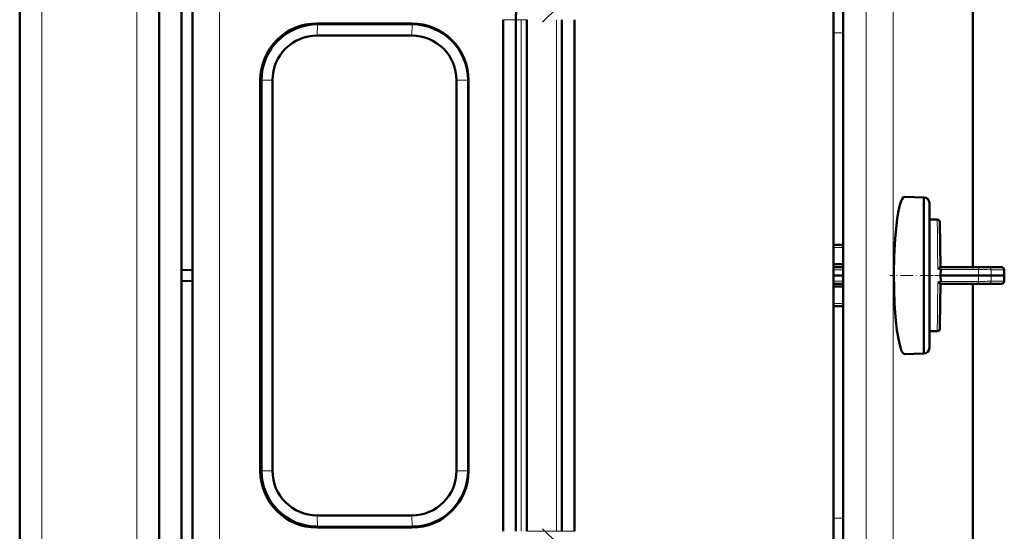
# Model space of a CAD drawing. Extents: x -1438 to 1837, y -1673 to 612.
# Tile 72 of 95: x 437 to 613, y 391 to 482. Entities that reach past the tile are written whole.
import ezdxf

# ---------------------------------------------------------------- set-up
doc = ezdxf.new("R2010")
doc.units = 0
doc.linetypes.add('DASHDOT', pattern=[18.5, 12, -3, 0.5, -3])

msp = doc.modelspace()

# ---------------------------------------------------------------- linework, layer by layer
at = {"color": 7, "linetype": 'DASHDOT', "lineweight": 18}
for p, q in [((440.79, -348.42), (440.79, 611.58)), ((457.79, -348.42), (457.79, 611.58)), ((572.39, 523.76), (530.6, 481.97)), ((572.39, 349.4), (530.6, 391.18))]:
    msp.add_line(p, q, dxfattribs=at)
at = {"color": 7, "lineweight": 50}
for p, q in [((436.79, -87.12), (436.79, 531.58)), ((465.79, 526.51), (465.79, 437.51)), ((607.79, 509.21), (607.79, 438.09)), ((584.5, 502.79), (584.5, 370.38)), ((461.79, 381.58), (461.79, 491.58)), ((467.79, 386.66), (467.79, 486.49)), ((582.79, 386.56), (582.79, 486.6)), ((523.49, 390.72), (523.49, 482.43)), ((525.79, 482.43), (525.79, 390.72)), ((527.79, 390.72), (527.79, 482.44)), ((527.79, 482.43), (527.79, 390.72)), ((534.04, 390.72), (534.04, 482.44)), ((536.33, 482.44), (536.33, 390.72)), ((490.13, 481.76), (507.12, 481.76)), ((507.19, 481.61), (490.19, 481.61)), ((490.14, 479.59), (507.14, 479.59)), ((479.95, 401.58), (479.95, 471.58)), ((480.17, 401.58), (480.17, 471.58)), ((482.13, 471.58), (482.13, 401.58)), ((515.14, 471.58), (515.14, 401.58)), ((517.22, 401.58), (517.22, 471.58)), ((517.31, 471.58), (517.31, 401.58)), ((595.51, 450.68), (598.97, 450.59)), ((598.97, 446.62), (598.97, 450.59)), ((599.97, 449.59), (599.97, 423.59)), ((599.97, 446.59), (599.97, 449.59)), ((598.97, 422.59), (598.97, 446.62)), ((601.36, 446.59), (599.97, 446.59)), ((601.99, 438.09), (601.86, 446.09)), ((584.5, 442.09), (582.79, 442.09)), ((584.5, 438.59), (582.79, 438.59)), ((582.79, 438.09), (584.5, 438.09)), ((601.79, 437.95), (601.91, 438.04)), ((608.75, 438.09), (601.99, 438.09)), ((608.75, 438.09), (610.54, 438.09)), ((612.85, 438.09), (610.54, 438.09)), ((465.79, 437.51), (467.79, 437.58)), ((465.79, 435.65), (465.79, 437.51)), ((584.5, 436.59), (582.79, 436.59)), ((602.01, 437.64), (601.99, 436.59)), ((608.79, 436.59), (601.99, 436.59)), ((602.01, 435.53), (601.99, 436.59)), ((611.03, 436.59), (608.79, 436.59)), ((611.03, 436.59), (613.38, 436.59)), ((613.41, 436.59), (613.38, 436.59)), ((465.79, 346.64), (465.79, 435.65)), ((465.79, 435.65), (467.79, 435.58)), ((582.79, 435.09), (584.5, 435.09)), ((584.5, 434.58), (582.79, 434.58)), ((601.99, 435.09), (601.87, 427.67)), ((608.75, 435.09), (601.99, 435.09)), ((607.79, 435.09), (607.79, 363.96)), ((608.75, 435.09), (610.54, 435.09)), ((612.85, 435.09), (610.54, 435.09)), ((612.85, 435.09), (612.88, 435.09)), ((584.5, 431.09), (582.79, 431.09)), ((601.87, 427.67), (601.86, 427.08)), ((599.97, 426.59), (601.36, 426.59)), ((599.97, 423.59), (599.97, 426.59)), ((595.48, 422.5), (595.51, 422.5)), ((598.97, 422.59), (595.51, 422.5)), ((507.14, 393.57), (490.14, 393.57)), ((507.12, 391.39), (490.13, 391.39)), ((490.19, 391.54), (507.19, 391.54))]:
    msp.add_line(p, q, dxfattribs=at)
at = {"color": 7, "lineweight": 18}
for p, q in [((440.79, -87.12), (440.79, 531.58)), ((457.79, -87.12), (457.79, 531.58)), ((593.5, 503.55), (593.5, 369.62)), ((588.63, 370.44), (588.63, 502.73)), ((472.66, 386.6), (472.66, 486.56)), ((525.79, 482.43), (523.49, 482.43)), ((525.79, 482.43), (526.76, 482.43)), ((526.76, 482.43), (526.76, 390.72)), ((527.79, 482.43), (526.76, 482.43)), ((533.07, 390.72), (533.07, 482.44)), ((490.19, 481.61), (490.13, 481.76)), ((490.14, 479.59), (490.19, 481.61)), ((507.19, 481.61), (507.12, 481.76)), ((507.19, 481.61), (507.14, 479.59)), ((584.5, 480.11), (582.79, 480.1)), ((480.17, 471.58), (479.95, 471.58)), ((480.17, 471.58), (482.13, 471.58)), ((517.22, 471.58), (515.14, 471.58)), ((517.31, 471.58), (517.22, 471.58)), ((601.4, 444.09), (601.36, 446.59)), ((601.44, 441.27), (601.4, 444.09)), ((582.79, 441.59), (584.5, 441.59)), ((601.45, 440.45), (601.44, 441.27)), ((601.48, 438.73), (601.45, 440.45)), ((601.49, 438.29), (601.48, 438.73)), ((601.5, 437.85), (601.49, 438.29)), ((582.79, 437.59), (584.5, 437.59)), ((608.79, 437.65), (602.01, 437.64)), ((611.03, 437.59), (613.34, 437.59)), ((582.79, 435.58), (584.5, 435.58)), ((601.49, 434.88), (601.48, 434.44)), ((601.5, 435.33), (601.49, 434.88)), ((608.79, 435.52), (602.01, 435.53)), ((611.03, 435.58), (613.34, 435.58)), ((601.48, 434.44), (601.44, 431.9)), ((582.79, 431.58), (584.5, 431.58)), ((601.44, 431.9), (601.4, 429.08)), ((601.4, 429.08), (601.36, 426.59)), ((480.17, 401.58), (479.95, 401.58)), ((482.13, 401.58), (480.17, 401.58)), ((517.22, 401.58), (515.14, 401.58)), ((517.22, 401.58), (517.31, 401.58)), ((490.19, 391.54), (490.14, 393.57)), ((507.14, 393.57), (507.19, 391.54)), ((582.79, 393.07), (584.5, 393.06)), ((490.19, 391.54), (490.13, 391.39)), ((507.19, 391.54), (507.12, 391.39)), ((533.07, 390.72), (527.79, 390.72)), ((533.07, 390.72), (534.04, 390.72)), ((536.33, 390.72), (534.04, 390.72))]:
    msp.add_line(p, q, dxfattribs=at)
at = {"color": 7, "linetype": 'DASHDOT', "lineweight": 18, "ltscale": 0.192111}
msp.add_line((600.61, 436.59), (592.92, 436.59), dxfattribs=at)
at = {"color": 7, "linetype": 'DASHDOT', "lineweight": 18, "ltscale": 0.061557}
msp.add_line((599.76, 436.59), (602.22, 436.59), dxfattribs=at)
at = {"color": 7, "linetype": 'DASHDOT', "lineweight": 18, "ltscale": 0.20449}
for p, q in [((609.47, 436.72), (601.29, 436.57)), ((609.47, 436.45), (601.29, 436.6))]:
    msp.add_line(p, q, dxfattribs=at)
at = {"color": 7, "lineweight": 50}
for points in [[(595.51, 450.68), (595.35, 450.63), (595.25, 450.54), (595.06, 450.26), (594.97, 450.07), (594.74, 449.45), (594.55, 448.71), (594.38, 447.87), (594.19, 446.71)], [(594.19, 446.71), (593.99, 444.99), (593.82, 443.13), (593.66, 440.04), (593.6, 436.79)], [(593.6, 436.79), (593.63, 434.1), (593.74, 431.45), (593.96, 428.48), (594.15, 426.75)], [(601.5, 437.85), (601.77, 437.78), (601.89, 437.74), (601.98, 437.69), (602.01, 437.66), (602.01, 437.64)], [(601.5, 435.33), (601.77, 435.39), (601.89, 435.43), (601.98, 435.48), (602.01, 435.52), (602.01, 435.53)], [(601.5, 435.33), (601.61, 435.32), (601.74, 435.25), (601.91, 435.13)], [(594.15, 426.75), (594.4, 425.2), (594.77, 423.64)], [(594.77, 423.64), (594.93, 423.18), (595.05, 422.93), (595.18, 422.72), (595.31, 422.57), (595.47, 422.5), (595.48, 422.5)]]:
    msp.add_lwpolyline(points, dxfattribs=at)
at = {"color": 7, "lineweight": 18}
for points in [[(608.79, 437.65), (608.77, 438.01), (608.76, 438.07), (608.75, 438.08), (608.75, 438.08), (608.75, 438.09), (608.75, 438.09)], [(608.79, 437.65), (610.28, 437.63), (610.86, 437.61), (611.03, 437.59)], [(608.79, 435.52), (608.77, 435.16), (608.76, 435.1), (608.75, 435.09), (608.75, 435.09), (608.75, 435.09), (608.75, 435.09)], [(610.26, 435.54), (611, 435.57), (611.03, 435.58)]]:
    msp.add_lwpolyline(points, dxfattribs=at)
at = {"color": 7, "lineweight": 50}
for centre, radius, start, end in [((537.72, 482.44), 11.93, 155.3876, 180.0088), ((598.97, 449.59), 1, 360, 90), ((601.36, 446.09), 0.501, 1.1003, 89.9459), ((602.09, 437.85), 0.26, 113.2826, 131.8746), ((612.88, 437.58), 0.501, 2.5521, 92.93), ((601.54, 438.12), 0.274, 261.2069, 294.5434), ((601.26, 438.66), 0.884, 296.1751, 306.8175), ((569.06, 435.71), 44.36, 1.133, 2.4532), ((569.06, 437.46), 44.36, 357.5467, 358.867), ((602.09, 435.33), 0.264, 228.515, 246.7588), ((612.88, 435.59), 0.5, 270.0231, 357.5028), ((601.36, 427.09), 0.5, 269.9996, 358.9373), ((598.97, 423.59), 1, 270, 0)]:
    msp.add_arc(centre, radius, start, end, dxfattribs=at)
at = {"color": 7, "lineweight": 18}
for centre, radius, start, end in [((610.53, 437.59), 0.496, 0.47, 89.4832), ((612.85, 437.59), 0.497, 0.5898, 89.5516), ((678.82, 437.08), 70.03, 179.5376, 180.4062), ((678.82, 436.09), 70.03, 179.5938, 180.4624), ((648.31, 437.2), 37.28, 179.3941, 180.9446), ((648.58, 435.97), 37.55, 179.0611, 180.6002), ((613.34, 437.65), 0.0509, 269.1547, 309.6196), ((571.77, 435.76), 41.61, 1.1399, 2.5296), ((571.77, 437.41), 41.61, 357.4704, 358.8601), ((608.79, 510.63), 75.11, 270.0022, 271.123), ((610.53, 435.58), 0.496, 270.5168, 359.53), ((612.85, 435.58), 0.497, 270.4484, 359.4102), ((613.34, 435.53), 0.0506, 50.0551, 90.8408)]:
    msp.add_arc(centre, radius, start, end, dxfattribs=at)
at = {"color": 7, "lineweight": 50}
for centre, major_axis, start_param, end_param in [((490.13, 471.58), (0, -10.19), 3.141593, 4.712389), ((490.19, 471.58), (0, 10.03), 0, 1.570796), ((507.12, 471.58), (0, -10.19), 1.570796, 3.141593), ((507.19, 471.58), (0, 10.03), 4.712389, 6.283185), ((490.14, 471.58), (0, -8.01), 3.141593, 4.712389), ((507.14, 471.58), (0, -8.01), 1.570796, 3.141593), ((490.13, 401.58), (0, -10.19), 4.712389, 6.283185), ((490.19, 401.58), (0, 10.03), 1.570796, 3.141593), ((490.14, 401.58), (0, -8.01), 4.712389, 6.283185), ((507.12, 401.58), (0, -10.19), 0, 1.570796), ((507.14, 401.58), (0, -8.01), 0, 1.570796), ((507.19, 401.58), (0, 10.03), 3.141593, 4.712389)]:
    msp.add_ellipse(centre, major_axis=major_axis, ratio=0.999657, start_param=start_param, end_param=end_param, dxfattribs=at)

doc.saveas('drawing.dxf')
